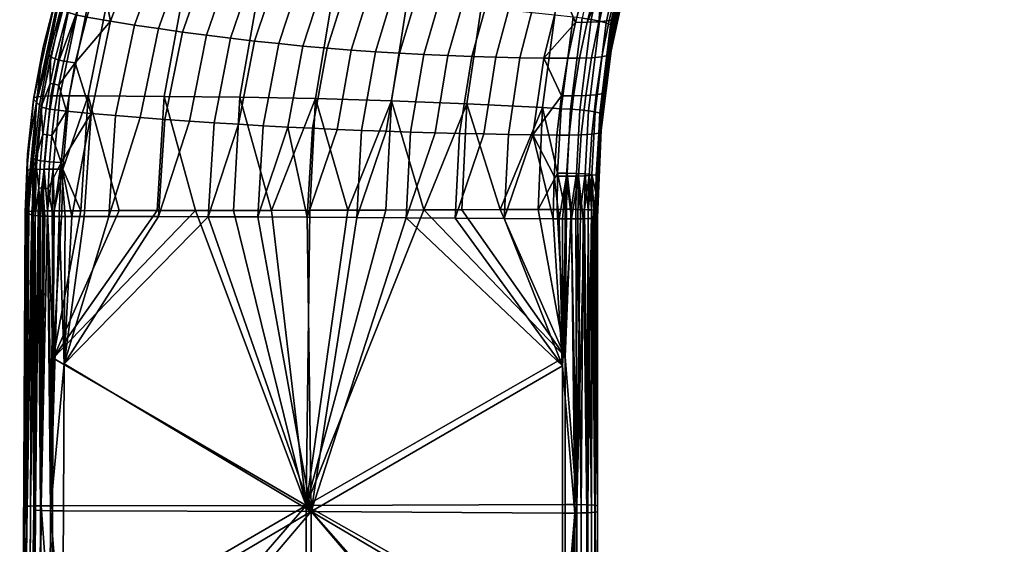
# Model space of a CAD drawing. Header units: millimetres. Extents: x -294 to 294, y -233 to 281.
# Tile 22 of 98: x -294 to -227, y 35 to 70. Entities that reach past the tile are written whole.
import ezdxf

# ---------------------------------------------------------------- set-up
doc = ezdxf.new("R2010")
doc.units = ezdxf.units.MM
doc.header["$MEASUREMENT"] = 0
doc.layers.add('nozky', color=250, linetype='Continuous')
doc.layers.add('podrucky', color=7, linetype='Continuous')

msp = doc.modelspace()

# ---------------------------------------------------------------- meshes
at = {"layer": 'nozky'}
mesh = msp.add_polyface(dxfattribs=at)
corners = [(-224.936, -216.732, 2), (-223.795, -217.041), (-224.98, -216.952), (-226.511, -216.889, 2), (-223.75, -216.821, 2), (-246.691, 260.476), (-247.41, 261.888), (-233.309, 260.476), (-247.85, 263.411), (-232.59, 261.888), (-234.291, 259.217), (-245.709, 259.217), (-236.892, 257.394), (-241.588, 256.91), (-243.108, 257.394), (-244.5, 258.175), (-238.412, 256.91), (-240, 256.746), (-235.5, 258.175), (-232.15, 263.411), (-232, 265), (-247.85, 262.903, 2), (-247.85, 263.411), (-247.41, 261.888), (-246.691, 259.968, 2), (-246.691, 260.476), (-245.709, 259.217), (-247.41, 261.38, 2), (-244.5, 257.667, 2), (-244.5, 258.175), (-243.108, 257.394), (-241.588, 256.402, 2), (-241.588, 256.91), (-240, 256.746), (-243.108, 256.886, 2), (-245.709, 258.709, 2), (-232.59, 261.38, 2), (-233.309, 260.476), (-232.59, 261.888), (-232.15, 262.903, 2), (-232.15, 263.411), (-232, 265), (-232, 264.492, 2), (-236.892, 256.886, 2), (-238.412, 256.91), (-236.892, 257.394), (-234.291, 258.709, 2), (-235.5, 258.175), (-234.291, 259.217), (-235.5, 257.667, 2), (-233.309, 259.968, 2), (-238.412, 256.402, 2), (-248, 264.492, 2), (-240, 256.238, 2)]
mesh.append_faces([[corners[k] for k in face] for face in [(0, 1, 2, 2), (0, 2, 3, 3), (1, 0, 4, 4), (5, 6, 7, 7), (8, 9, 6, 6), (5, 10, 11, 11), (12, 13, 14, 14), (14, 15, 12, 12), (11, 10, 15, 15), (13, 16, 17, 17), (15, 18, 12, 12), (18, 15, 10, 10), (5, 7, 10, 10), (9, 8, 19, 19), (20, 19, 8, 8), (6, 9, 7, 7), (13, 12, 16, 16), (21, 22, 23, 23), (24, 25, 26, 26), (27, 23, 25, 25), (28, 29, 30, 30), (31, 32, 33, 33), (34, 30, 32, 32), (35, 26, 29, 29), (36, 37, 38, 38), (39, 38, 40, 40), (41, 42, 40, 40), (43, 44, 45, 45), (46, 47, 48, 48), (49, 45, 47, 47), (48, 37, 50, 50), (51, 33, 44, 44), (27, 25, 24, 24), (24, 26, 35, 35), (23, 27, 21, 21), (34, 32, 31, 31), (30, 34, 28, 28), (29, 28, 35, 35), (21, 52, 22, 22), (46, 48, 50, 50), (50, 37, 36, 36), (47, 46, 49, 49), (51, 53, 33, 33), (51, 44, 43, 43), (45, 49, 43, 43), (53, 31, 33, 33), (38, 39, 36, 36), (40, 42, 39, 39)]])
at = {"layer": 'podrucky'}
mesh = msp.add_polyface(dxfattribs=at)
corners = [(-285.973, 83.71, 641.053), (-286.309, 83.598, 640.621), (-289.303, 78.153, 641.251), (-288.947, 78.243, 641.708), (-285.515, 83.788, 641.372), (-288.462, 78.302, 642.04), (-284.971, 83.832, 641.539), (-287.889, 78.33, 642.209), (-284.392, 83.855, 641.562), (-287.28, 78.338, 642.229), (-286.061, 78.353, 642.251), (-289.508, 72.109, 642.777), (-288.246, 72.106, 642.795), (-283.227, 83.898, 641.589), (-283.185, 72.09, 642.901), (-289.651, 65.104, 643.258), (-284.494, 65.076, 643.358), (-281.148, 78.39, 642.364), (-278.508, 84.023, 641.711), (-278.105, 72.019, 643.062), (-279.333, 65.027, 643.522), (-276.199, 78.326, 642.517), (-287.552, 57.296, 643.715), (-284.956, 57.3, 643.771), (-282.361, 57.304, 643.845), (-279.767, 57.309, 643.935), (-278.327, 68.838, 634.354), (-276.684, 68.663, 634.214), (-277.739, 63.076, 634.608), (-279.414, 63.173, 634.742), (-279.968, 69.028, 634.483), (-281.089, 63.278, 634.861), (-278.225, 74.172, 634.036), (-276.637, 73.908, 633.893), (-281.605, 69.233, 634.599), (-282.764, 63.389, 634.967), (-279.807, 74.458, 634.17), (-283.24, 69.452, 634.702), (-284.438, 63.509, 635.06), (-281.38, 74.764, 634.294), (-278.966, 79.488, 633.802), (-277.471, 79.107, 633.651), (-284.874, 69.686, 634.793), (-286.113, 63.635, 635.138), (-282.947, 75.09, 634.408), (-280.448, 79.894, 633.946), (-277.49, 84.141, 633.371), (-276.109, 83.668, 633.192), (-286.502, 69.933, 634.872), (-287.787, 63.768, 635.202), (-284.506, 75.435, 634.512), (-281.916, 80.321, 634.083), (-286.057, 75.796, 634.604), (-288.127, 70.192, 634.938), (-283.369, 80.77, 634.211), (-288.76, 73.405, 634.873), (-287.596, 76.177, 634.718), (-286.273, 78.786, 634.549), (-284.806, 81.24, 634.363), (-285.938, 81.775, 635.182), (-285.459, 81.501, 634.658), (-286.954, 79.026, 634.841), (-287.457, 79.279, 635.372), (-288.303, 76.392, 635.004), (-288.828, 76.621, 635.541), (-286.279, 82.281, 636.58), (-286.189, 82.037, 635.849), (-287.725, 79.521, 636.055), (-287.82, 79.746, 636.805), (-286.42, 82.774, 638.078), (-289.381, 77.459, 638.575), (-278.111, 56.867, 634.948), (-281.484, 56.879, 635.202), (-284.861, 56.888, 635.4), (-288.24, 56.894, 635.541), (-288.117, 80.662, 639.873)]
mesh.append_faces([[corners[k] for k in face] for face in [(0, 1, 2, 3), (4, 0, 3, 5), (6, 4, 5, 7), (8, 6, 7, 9), (10, 9, 11, 12), (13, 8, 9, 10), (14, 12, 15, 16), (17, 10, 12, 14), (18, 13, 10, 17), (19, 14, 16, 20), (21, 17, 14, 19), (16, 15, 22, 23), (20, 16, 24, 25), (26, 27, 28, 29), (30, 26, 29, 31), (32, 33, 26, 30), (34, 30, 31, 35), (36, 32, 30, 34), (37, 34, 35, 38), (39, 36, 34, 37), (40, 41, 36, 39), (42, 37, 38, 43), (44, 39, 37, 42), (45, 40, 39, 44), (46, 47, 40, 45), (48, 42, 43, 49), (50, 44, 42, 48), (51, 45, 44, 50), (52, 50, 48, 53), (54, 51, 50, 52), (55, 56, 52, 52), (57, 58, 54, 54), (52, 56, 57, 57), (54, 52, 57, 57), (59, 60, 61, 62), (60, 58, 57, 61), (61, 57, 56, 63), (62, 61, 63, 64), (65, 66, 67, 68), (66, 59, 62, 67), (69, 65, 68, 68), (70, 69, 68, 68), (71, 72, 29, 28), (73, 74, 43, 38), (72, 73, 35, 31), (38, 35, 73, 73), (29, 72, 31, 31), (49, 43, 74, 74), (70, 75, 69, 69)]])
mesh = msp.add_polyface(dxfattribs=at)
corners = [(-273.725, 83.991, 641.853), (-278.508, 84.023, 641.711), (-281.148, 78.39, 642.364), (-276.199, 78.326, 642.517), (-273.025, 71.846, 643.274), (-278.105, 72.019, 643.062), (-279.333, 65.027, 643.522), (-274.174, 64.934, 643.751), (-271.24, 78.099, 642.701), (-268.924, 83.731, 642), (-267.955, 71.549, 643.537), (-269.02, 64.781, 644.043), (-266.301, 77.679, 642.914), (-264.154, 83.208, 642.148), (-262.91, 71.128, 643.851), (-263.875, 64.569, 644.4), (-277.172, 57.314, 644.042), (-266.805, 57.346, 644.637), (-271.986, 57.328, 644.306), (-266.818, 67.926, 633.118), (-265.178, 67.853, 632.893), (-266.045, 62.599, 633.288), (-267.711, 62.647, 633.518), (-268.461, 68.013, 633.33), (-269.379, 62.702, 633.734), (-267.035, 72.792, 632.834), (-265.431, 72.684, 632.625), (-265.184, 77.074, 632.222), (-263.631, 76.953, 632.018), (-270.105, 68.113, 633.531), (-271.049, 62.763, 633.936), (-268.639, 72.922, 633.033), (-266.737, 77.225, 632.42), (-271.751, 68.229, 633.72), (-272.721, 62.831, 634.125), (-270.244, 73.074, 633.224), (-268.289, 77.406, 632.613), (-265.977, 81.258, 631.866), (-264.486, 81.058, 631.671), (-273.396, 68.358, 633.897), (-274.393, 62.905, 634.299), (-271.848, 73.249, 633.405), (-269.838, 77.616, 632.801), (-267.46, 81.496, 632.061), (-275.041, 68.503, 634.061), (-276.065, 62.987, 634.461), (-273.447, 73.446, 633.577), (-271.381, 77.856, 632.983), (-268.936, 81.771, 632.254), (-276.684, 68.663, 634.214), (-277.739, 63.076, 634.608), (-275.045, 73.666, 633.739), (-272.917, 78.126, 633.159), (-270.399, 82.082, 632.445), (-276.637, 73.908, 633.893), (-278.327, 68.838, 634.354), (-274.445, 78.425, 633.329), (-271.852, 82.429, 632.636), (-275.964, 78.752, 633.493), (-278.225, 74.172, 634.036), (-273.288, 82.811, 632.824), (-277.471, 79.107, 633.651), (-279.807, 74.458, 634.17), (-274.708, 83.224, 633.009), (-276.109, 83.668, 633.192), (-278.966, 79.488, 633.802), (-264.678, 56.792, 633.368), (-268.025, 56.815, 633.847), (-264.381, 62.557, 633.045), (-271.381, 56.835, 634.27), (-274.744, 56.853, 634.637), (-278.111, 56.867, 634.948)]
mesh.append_faces([[corners[k] for k in face] for face in [(0, 1, 2, 3), (4, 5, 6, 7), (8, 3, 5, 4), (9, 0, 3, 8), (10, 4, 7, 11), (12, 8, 4, 10), (13, 9, 8, 12), (14, 10, 11, 15), (7, 6, 16, 16), (15, 11, 17, 17), (7, 18, 11, 11), (19, 20, 21, 22), (23, 19, 22, 24), (25, 26, 19, 23), (27, 28, 26, 25), (29, 23, 24, 30), (31, 25, 23, 29), (32, 27, 25, 31), (33, 29, 30, 34), (35, 31, 29, 33), (36, 32, 31, 35), (37, 38, 32, 36), (39, 33, 34, 40), (41, 35, 33, 39), (42, 36, 35, 41), (43, 37, 36, 42), (44, 39, 40, 45), (46, 41, 39, 44), (47, 42, 41, 46), (48, 43, 42, 47), (49, 44, 45, 50), (51, 46, 44, 49), (52, 47, 46, 51), (53, 48, 47, 52), (54, 51, 49, 55), (56, 52, 51, 54), (57, 53, 52, 56), (58, 56, 54, 59), (60, 57, 56, 58), (61, 58, 59, 62), (63, 60, 58, 61), (64, 63, 61, 65), (66, 67, 21, 68), (67, 69, 24, 22), (69, 70, 34, 30), (22, 21, 67, 67), (69, 30, 24, 24), (70, 40, 34, 34), (70, 45, 40, 40), (45, 71, 50, 50)]])
mesh = msp.add_polyface(dxfattribs=at)
corners = [(-291.62, 71.984, 641.776), (-291.831, 71.889, 641.21), (-293.346, 64.97, 641.646), (-293.125, 65.034, 642.233), (-289.303, 78.153, 641.251), (-289.505, 78.03, 640.712), (-286.309, 83.598, 640.621), (-286.504, 83.45, 640.113), (-291.245, 72.053, 642.252), (-292.731, 65.08, 642.724), (-288.947, 78.243, 641.708), (-290.735, 72.094, 642.594), (-292.201, 65.108, 643.068), (-288.462, 78.302, 642.04), (-290.137, 72.11, 642.76), (-291.584, 65.116, 643.228), (-287.889, 78.33, 642.209), (-289.508, 72.109, 642.777), (-290.939, 65.113, 643.242), (-287.28, 78.338, 642.229), (-288.246, 72.106, 642.795), (-289.651, 65.104, 643.258), (-291.859, 71.773, 640.611), (-292.725, 68.433, 640.821), (-290.792, 74.92, 640.386), (-289.539, 77.881, 640.142), (-288.117, 80.662, 639.873), (-290.543, 67.352, 635.167), (-289.747, 70.466, 635.021), (-288.127, 70.192, 634.938), (-288.76, 73.405, 634.873), (-286.057, 75.796, 634.604), (-291.636, 67.549, 635.681), (-291.896, 67.621, 635.988), (-291.064, 70.799, 635.844), (-290.498, 70.625, 635.297), (-291.312, 67.479, 635.438), (-288.828, 76.621, 635.541), (-288.303, 76.392, 635.004), (-289.49, 73.594, 635.154), (-290.037, 73.797, 635.697), (-287.596, 76.177, 634.718), (-291.486, 71.126, 637.368), (-291.373, 70.968, 636.57), (-292.215, 67.761, 636.726), (-292.334, 67.893, 637.536), (-289.213, 77.046, 637.008), (-289.11, 76.841, 636.24), (-290.332, 73.993, 636.409), (-290.44, 74.175, 637.193), (-287.725, 79.521, 636.055), (-287.457, 79.279, 635.372), (-287.82, 79.746, 636.805), (-291.676, 71.446, 638.99), (-293.17, 64.678, 639.363), (-289.381, 77.459, 638.575)]
mesh.append_faces([[corners[k] for k in face] for face in [(0, 1, 2, 3), (4, 5, 1, 0), (6, 7, 5, 4), (8, 0, 3, 9), (10, 4, 0, 8), (11, 8, 9, 12), (13, 10, 8, 11), (14, 11, 12, 15), (16, 13, 11, 14), (17, 14, 15, 18), (19, 16, 14, 17), (20, 17, 18, 21), (1, 22, 23, 23), (1, 24, 22, 22), (2, 1, 23, 23), (5, 24, 1, 1), (24, 5, 25, 25), (5, 7, 26, 26), (5, 26, 25, 25), (27, 28, 29, 29), (29, 28, 30, 30), (31, 29, 30, 30), (32, 33, 34, 34), (35, 36, 32, 32), (34, 35, 32, 32), (35, 28, 27, 36), (37, 38, 39, 40), (38, 41, 30, 39), (39, 30, 28, 35), (40, 39, 35, 34), (42, 43, 44, 45), (43, 34, 33, 44), (46, 47, 48, 49), (47, 37, 40, 48), (48, 40, 34, 43), (49, 48, 43, 42), (50, 51, 37, 47), (52, 50, 47, 46), (53, 42, 45, 45), (54, 53, 45, 45), (49, 42, 53, 53), (55, 46, 49, 49), (53, 55, 49, 49), (52, 46, 55, 55), (53, 54, 23, 22), (53, 24, 55, 55), (24, 25, 55, 55), (22, 24, 53, 53), (55, 25, 26, 26)]])
mesh = msp.add_polyface(dxfattribs=at)
corners = [(-257.901, 70.609, 644.221), (-262.91, 71.128, 643.851), (-263.875, 64.569, 644.4), (-258.744, 64.308, 644.822), (-256.656, 70.469, 644.322), (-257.464, 64.238, 644.938), (-256.033, 70.398, 644.371), (-256.824, 64.202, 644.994), (-255.416, 70.311, 644.299), (-256.188, 64.155, 644.925), (-254.216, 75.887, 643.475), (-254.805, 76.009, 643.555), (-254.854, 70.203, 644.032), (-255.607, 64.091, 644.655), (-253.68, 75.74, 643.211), (-254.402, 70.079, 643.599), (-255.145, 64.014, 644.215), (-253.25, 75.577, 642.789), (-254.111, 69.948, 643.046), (-254.846, 63.93, 643.651), (-252.973, 75.407, 642.251), (-254.037, 69.883, 642.741), (-254.768, 63.888, 643.34), (-252.901, 75.322, 641.957), (-254.012, 69.819, 642.429), (-253.49, 72.597, 642.065), (-254.432, 66.904, 642.747), (-252.896, 74.392, 638.494), (-252.882, 74.817, 640.074), (-254.014, 69.492, 640.794), (-254.02, 69.164, 639.159), (-252.918, 73.968, 636.914), (-254.031, 68.835, 637.525), (-252.949, 73.547, 635.335), (-254.045, 68.508, 635.891), (-252.988, 73.132, 633.758), (-254.063, 68.185, 634.257), (-254.621, 65.28, 632.835), (-254.229, 67.877, 632.643), (-253.744, 70.363, 632.433), (-253.172, 72.74, 632.2), (-254.311, 72.5, 631.149), (-253.631, 72.594, 631.556), (-254.207, 70.233, 631.776), (-254.898, 70.151, 631.361), (-254.697, 67.764, 631.975), (-255.396, 67.694, 631.554), (-253.986, 73.634, 631.035), (-255.883, 72.447, 631.176), (-255.097, 72.456, 631.048), (-255.697, 70.116, 631.259), (-256.498, 70.114, 631.393), (-254.698, 72.472, 631.059), (-256.209, 67.668, 631.452), (-257.02, 67.67, 631.59), (-254.369, 73.604, 630.945), (-254.764, 73.586, 630.934), (-258.643, 67.684, 631.875), (-257.46, 72.441, 631.442), (-255.184, 74.672, 630.937), (-259.044, 72.452, 631.697), (-260.271, 67.709, 632.147), (-260.634, 72.481, 631.943), (-261.902, 67.745, 632.408), (-262.229, 72.529, 632.18), (-263.538, 67.792, 632.656), (-263.828, 72.596, 632.407), (-265.178, 67.853, 632.893), (-265.431, 72.684, 632.625), (-266.818, 67.926, 633.118), (-254.742, 63.632, 641.349)]
mesh.append_faces([[corners[k] for k in face] for face in [(0, 1, 2, 3), (4, 0, 3, 5), (6, 4, 5, 7), (8, 6, 7, 9), (10, 11, 6, 8), (12, 8, 9, 13), (14, 10, 8, 12), (15, 12, 13, 16), (17, 14, 12, 15), (18, 15, 16, 19), (20, 17, 15, 18), (21, 18, 19, 22), (23, 20, 18, 21), (23, 21, 24, 25), (21, 26, 24, 24), (27, 28, 29, 30), (31, 27, 30, 32), (33, 31, 32, 34), (35, 33, 34, 36), (37, 38, 36, 36), (39, 40, 35, 35), (36, 38, 39, 39), (35, 36, 39, 39), (41, 42, 43, 44), (42, 40, 39, 43), (43, 39, 38, 45), (44, 43, 45, 46), (42, 41, 47, 47), (48, 49, 50, 51), (52, 41, 44, 44), (50, 49, 52, 52), (44, 50, 52, 52), (50, 44, 46, 53), (51, 50, 53, 54), (55, 47, 41, 52), (56, 55, 52, 49), (56, 49, 48, 48), (51, 54, 57, 57), (58, 48, 51, 51), (57, 58, 51, 51), (59, 48, 58, 58), (60, 58, 57, 61), (62, 60, 61, 63), (64, 62, 63, 65), (66, 64, 65, 67), (68, 66, 67, 69), (29, 24, 26, 26), (25, 24, 29, 29), (26, 70, 29, 29), (29, 28, 25, 25)]])
mesh = msp.add_polyface(dxfattribs=at)
corners = [(-293.198, 60.101, 643.009), (-292.731, 65.08, 642.724), (-293.125, 65.034, 642.233), (-293.604, 60.069, 642.513), (-293.346, 64.97, 641.646), (-293.83, 60.027, 641.914), (-293.371, 64.893, 641.022), (-293.78, 61.145, 641.218), (-292.725, 68.433, 640.821), (-292.656, 60.122, 643.352), (-292.201, 65.108, 643.068), (-292.031, 60.129, 643.505), (-291.584, 65.116, 643.228), (-291.383, 60.127, 643.516), (-290.939, 65.113, 643.242), (-291.967, 57.292, 643.656), (-289.651, 65.104, 643.258), (-290.148, 57.294, 643.675), (-288.127, 70.192, 634.938), (-286.502, 69.933, 634.872), (-287.787, 63.768, 635.202), (-289.46, 63.908, 635.253), (-291.131, 64.057, 635.316), (-290.543, 67.352, 635.167), (-292.516, 64.256, 636.135), (-292.246, 64.201, 635.826), (-292.467, 62.456, 635.901), (-292.74, 62.501, 636.212), (-291.914, 64.149, 635.582), (-292.131, 62.413, 635.657), (-292.289, 60.628, 635.736), (-292.629, 60.661, 635.979), (-292.905, 60.697, 636.291), (-291.495, 60.574, 635.475), (-292.729, 58.817, 636.061), (-293.009, 58.843, 636.374), (-292.387, 58.795, 635.818), (-291.641, 65.837, 635.509), (-291.312, 67.479, 635.438), (-291.896, 67.621, 635.988), (-291.636, 67.549, 635.681), (-291.969, 65.899, 635.753), (-292.234, 65.962, 636.061), (-292.967, 64.468, 637.704), (-292.845, 64.364, 636.884), (-293.242, 60.771, 637.049), (-293.367, 60.845, 637.877), (-292.215, 67.761, 636.726), (-292.334, 67.893, 637.536), (-293.17, 64.678, 639.363), (-288.24, 56.894, 635.541), (-289.93, 56.896, 635.591), (-290.775, 56.897, 635.612), (-293.469, 56.996, 637.629), (-293.729, 57.099, 639.737)]
mesh.append_faces([[corners[k] for k in face] for face in [(0, 1, 2, 3), (3, 2, 4, 5), (6, 7, 5, 4), (8, 6, 4, 4), (1, 0, 9, 10), (11, 12, 10, 9), (12, 11, 13, 14), (11, 15, 13, 13), (16, 14, 13, 13), (16, 13, 17, 17), (18, 19, 20, 21), (21, 22, 23, 23), (18, 21, 23, 23), (24, 25, 26, 27), (25, 28, 29, 26), (26, 29, 30, 31), (27, 26, 31, 32), (29, 28, 22, 22), (33, 30, 29, 29), (22, 33, 29, 29), (32, 31, 34, 35), (31, 30, 36, 34), (37, 38, 23, 23), (22, 28, 37, 37), (23, 22, 37, 37), (39, 40, 41, 42), (40, 38, 37, 41), (41, 37, 28, 25), (42, 41, 25, 24), (43, 44, 45, 46), (27, 32, 45, 45), (44, 24, 27, 27), (45, 44, 27, 27), (42, 24, 44, 44), (47, 39, 42, 42), (44, 47, 42, 42), (48, 47, 44, 43), (48, 43, 49, 49), (50, 51, 21, 20), (36, 30, 33, 33), (33, 22, 21, 21), (21, 52, 33, 33), (35, 45, 32, 32), (53, 46, 45, 45), (43, 46, 49, 49), (49, 46, 54, 54), (6, 49, 7, 7), (6, 8, 49, 49), (54, 7, 49, 49)]])
mesh = msp.add_polyface(dxfattribs=at)
corners = [(-258.744, 64.308, 644.822), (-263.875, 64.569, 644.4), (-261.628, 57.366, 645.035), (-257.464, 64.238, 644.938), (-257.713, 59.856, 645.242), (-257.067, 59.845, 645.3), (-256.824, 64.202, 644.994), (-259.041, 57.378, 645.259), (-256.188, 64.155, 644.925), (-256.426, 59.826, 645.231), (-255.842, 59.794, 644.959), (-255.607, 64.091, 644.655), (-254.846, 63.93, 643.651), (-255.096, 58.521, 644.015), (-255.018, 58.501, 643.701), (-254.768, 63.888, 643.34), (-254.934, 60.643, 643.251), (-254.742, 63.846, 643.02), (-255.373, 59.752, 644.516), (-255.145, 64.014, 644.215), (-254.037, 69.883, 642.741), (-254.432, 66.904, 642.747), (-254.02, 69.164, 639.159), (-254.014, 69.492, 640.794), (-254.742, 63.632, 641.349), (-254.744, 63.417, 639.677), (-254.031, 68.835, 637.525), (-254.746, 63.201, 638.005), (-254.045, 68.508, 635.891), (-254.75, 62.986, 636.334), (-254.063, 68.185, 634.257), (-254.755, 62.773, 634.663), (-254.91, 62.569, 633.01), (-254.621, 65.28, 632.835), (-256.096, 62.447, 631.895), (-255.383, 62.493, 632.326), (-255.563, 59.685, 632.484), (-256.279, 59.651, 632.05), (-255.089, 59.74, 633.173), (-255.396, 67.694, 631.554), (-254.697, 67.764, 631.975), (-255.092, 65.185, 632.158), (-255.799, 65.127, 631.731), (-254.229, 67.877, 632.643), (-257.75, 62.442, 631.937), (-256.924, 62.434, 631.792), (-257.111, 59.642, 631.947), (-257.942, 59.651, 632.093), (-257.02, 67.67, 631.59), (-256.209, 67.668, 631.452), (-256.619, 65.108, 631.628), (-257.439, 65.114, 631.77), (-259.404, 62.463, 632.234), (-258.643, 67.684, 631.875), (-260.271, 67.709, 632.147), (-261.061, 62.489, 632.518), (-261.902, 67.745, 632.408), (-262.719, 62.521, 632.789), (-263.538, 67.792, 632.656), (-264.381, 62.557, 633.045), (-265.178, 67.853, 632.893), (-266.045, 62.599, 633.288), (-255, 57.206, 641.751), (-255, 57.123, 640.062), (-255, 56.957, 636.683), (-255, 56.874, 634.994), (-255, 57.248, 642.595), (-255, 56.832, 634.15), (-261.338, 56.766, 632.833), (-264.678, 56.792, 633.368)]
mesh.append_faces([[corners[k] for k in face] for face in [(0, 1, 2, 2), (3, 4, 5, 6), (0, 4, 3, 3), (7, 4, 0, 0), (8, 9, 10, 11), (6, 5, 9, 8), (12, 13, 14, 15), (15, 14, 16, 17), (11, 10, 18, 19), (13, 12, 19, 18), (20, 15, 17, 21), (22, 23, 24, 25), (26, 22, 25, 27), (28, 26, 27, 29), (30, 28, 29, 31), (31, 32, 33, 33), (30, 31, 33, 33), (34, 35, 36, 37), (35, 32, 38, 36), (39, 40, 41, 42), (40, 43, 33, 41), (41, 33, 32, 35), (42, 41, 35, 34), (44, 45, 46, 47), (45, 34, 37, 46), (48, 49, 50, 51), (49, 39, 42, 50), (50, 42, 34, 45), (51, 50, 45, 44), (51, 44, 52, 52), (53, 48, 51, 51), (52, 53, 51, 51), (54, 53, 52, 55), (56, 54, 55, 57), (58, 56, 57, 59), (60, 58, 59, 61), (62, 63, 25, 24), (63, 64, 27, 25), (64, 65, 31, 29), (24, 17, 16, 16), (66, 24, 16, 16), (21, 17, 24, 24), (67, 38, 31, 31), (38, 32, 31, 31), (64, 29, 27, 27), (68, 69, 57, 55), (52, 44, 47, 47), (52, 68, 55, 55), (59, 57, 69, 69)]])
mesh = msp.add_polyface(dxfattribs=at)
corners = [(-292.031, 60.129, 643.505), (-292.095, 57.292, 643.65), (-291.967, 57.292, 643.656), (-291.383, 60.127, 643.516), (-291.445, 57.293, 643.661), (-290.148, 57.294, 643.675), (-289.651, 65.104, 643.258), (-287.552, 57.296, 643.715), (-292.415, 57.29, 643.603), (-284.494, 65.076, 643.358), (-284.956, 57.3, 643.771), (-282.361, 57.304, 643.845), (-279.333, 65.027, 643.522), (-279.767, 57.309, 643.935), (-277.172, 57.314, 644.042), (-274.174, 64.934, 643.751), (-274.579, 57.321, 644.165), (-271.986, 57.328, 644.306), (-269.02, 64.781, 644.043), (-269.396, 57.337, 644.463), (-276.065, 62.987, 634.461), (-274.744, 56.853, 634.637), (-278.111, 56.867, 634.948), (-291.223, 56.897, 635.619), (-291.495, 60.574, 635.475), (-290.775, 56.897, 635.612), (-292.033, 56.903, 635.741), (-291.619, 56.899, 635.649), (-289.46, 63.908, 635.253), (-289.93, 56.896, 635.591), (-292.387, 58.795, 635.818), (-292.026, 47.251, 644.135), (-274.823, 37.235, 645.083), (-292.082, 37.208, 644.586), (-266.805, 57.346, 644.637), (-271.381, 56.835, 634.27), (-268.025, 56.815, 633.847), (-274.486, 36.819, 635.54), (-257.373, 46.722, 632.601), (-281.484, 56.879, 635.202), (-291.283, 46.878, 636.099), (-284.861, 56.888, 635.4), (-288.24, 56.894, 635.541), (-291.338, 36.857, 636.55), (-292.213, 36.867, 636.694), (-292.422, 56.911, 635.905)]
mesh.append_faces([[corners[k] for k in face] for face in [(0, 1, 2, 2), (3, 4, 5, 5), (6, 5, 7, 7), (3, 2, 4, 4), (0, 8, 1, 1), (9, 10, 11, 11), (12, 13, 14, 14), (15, 16, 17, 17), (15, 14, 16, 16), (18, 17, 19, 19), (20, 21, 22, 22), (23, 24, 25, 25), (26, 24, 27, 27), (24, 23, 27, 27), (28, 29, 25, 25), (26, 30, 24, 24), (5, 31, 7, 7), (7, 31, 10, 10), (13, 32, 14, 14), (11, 32, 13, 13), (11, 10, 31, 31), (31, 5, 4, 4), (11, 31, 32, 32), (31, 33, 32, 32), (2, 31, 4, 4), (16, 14, 32, 32), (34, 19, 32, 32), (17, 16, 32, 32), (32, 19, 17, 17), (35, 36, 37, 37), (36, 38, 37, 37), (21, 35, 37, 37), (22, 37, 39, 39), (40, 41, 39, 39), (40, 42, 41, 41), (40, 29, 42, 42), (25, 29, 40, 40), (37, 22, 21, 21), (40, 23, 25, 25), (43, 40, 37, 37), (40, 39, 37, 37), (31, 2, 1, 1), (8, 31, 1, 1), (31, 8, 33, 33), (44, 45, 26, 26), (27, 44, 26, 26), (40, 27, 23, 23), (44, 27, 40, 40), (40, 43, 44, 44)]])
mesh = msp.add_polyface(dxfattribs=at)
corners = [(-269.02, 64.781, 644.043), (-269.396, 57.337, 644.463), (-266.805, 57.346, 644.637), (-263.875, 64.569, 644.4), (-264.216, 57.355, 644.828), (-261.628, 57.366, 645.035), (-258.744, 64.308, 644.822), (-259.041, 57.378, 645.259), (-257.713, 59.856, 645.242), (-257.748, 57.384, 645.377), (-257.188, 57.386, 645.429), (-257.067, 59.845, 645.3), (-257.103, 57.387, 645.435), (-256.426, 59.826, 645.231), (-256.778, 57.386, 645.427), (-256.46, 57.384, 645.365), (-255.842, 59.794, 644.959), (-256.156, 57.378, 645.252), (-255.875, 57.37, 645.092), (-255.373, 59.752, 644.516), (-255.622, 57.36, 644.889), (-255.406, 57.348, 644.647), (-255.096, 58.521, 644.015), (-255.232, 57.335, 644.374), (-255.104, 57.32, 644.077), (-255.026, 57.305, 643.763), (-255.018, 58.501, 643.701), (-255, 57.289, 643.44), (-254.934, 60.643, 643.251), (-255, 57.248, 642.595), (-254.742, 63.632, 641.349), (-255, 57.206, 641.751), (-254.755, 62.773, 634.663), (-255, 56.874, 634.994), (-255, 56.832, 634.15), (-255.089, 59.74, 633.173), (-255, 56.829, 634.085), (-255.032, 56.812, 633.73), (-255.15, 56.792, 633.325), (-255.563, 59.685, 632.484), (-255.352, 56.773, 632.954), (-255.625, 56.758, 632.634), (-255.961, 56.745, 632.378), (-256.279, 59.651, 632.05), (-256.343, 56.736, 632.199), (-256.754, 56.731, 632.103), (-257.111, 59.642, 631.947), (-257.176, 56.731, 632.095), (-257.373, 56.732, 632.123), (-257.592, 56.734, 632.165), (-259.404, 62.463, 632.234), (-258.008, 56.738, 632.242), (-261.338, 56.766, 632.833), (-257.942, 59.651, 632.093), (-257.188, 47.339, 645.909), (-255, 47.247, 643.92), (-255, 57.123, 640.062), (-255, 46.814, 634.564), (-255, 56.957, 636.683)]
mesh.append_faces([[corners[k] for k in face] for face in [(0, 1, 2, 2), (3, 4, 5, 5), (6, 5, 7, 7), (3, 2, 4, 4), (8, 9, 10, 10), (8, 10, 11, 11), (10, 12, 11, 11), (7, 9, 8, 8), (13, 14, 15, 15), (16, 17, 18, 18), (13, 15, 17, 17), (19, 20, 21, 21), (22, 23, 24, 24), (24, 25, 26, 22), (19, 21, 23, 23), (16, 18, 20, 20), (16, 13, 17, 17), (13, 11, 14, 14), (19, 23, 22, 22), (27, 28, 26, 26), (20, 19, 16, 16), (27, 26, 25, 25), (12, 14, 11, 11), (28, 27, 29, 29), (30, 29, 31, 31), (32, 33, 34, 34), (35, 36, 37, 37), (35, 37, 38, 38), (35, 34, 36, 36), (39, 35, 38, 40), (39, 41, 42, 42), (43, 44, 45, 45), (46, 45, 47, 47), (43, 42, 44, 44), (46, 48, 49, 49), (50, 51, 52, 52), (53, 49, 51, 51), (46, 47, 48, 48), (43, 39, 42, 42), (53, 46, 49, 49), (43, 45, 46, 46), (50, 53, 51, 51), (40, 41, 39, 39), (9, 54, 10, 10), (7, 54, 9, 9), (31, 55, 56, 56), (57, 33, 58, 58), (57, 34, 33, 33), (55, 27, 25, 25), (54, 14, 12, 12)]])
mesh = msp.add_polyface(dxfattribs=at)
corners = [(-293.951, 57.198, 641.737), (-293.78, 61.145, 641.218), (-293.938, 57.182, 641.413), (-293.821, 57.229, 642.37), (-293.83, 60.027, 641.914), (-293.912, 57.214, 642.058), (-293.604, 60.069, 642.513), (-293.682, 57.243, 642.662), (-293.198, 60.101, 643.009), (-293.496, 57.256, 642.928), (-293.271, 57.268, 643.161), (-292.656, 60.122, 643.352), (-293.012, 57.277, 643.354), (-292.723, 57.285, 643.503), (-292.415, 57.29, 643.603), (-292.031, 60.129, 643.505), (-292.422, 56.911, 635.905), (-292.387, 58.795, 635.818), (-292.033, 56.903, 635.741), (-292.729, 58.817, 636.061), (-292.602, 56.917, 636.016), (-292.767, 56.923, 636.147), (-292.916, 56.93, 636.296), (-293.009, 58.843, 636.374), (-293.049, 56.938, 636.461), (-293.242, 60.771, 637.049), (-293.256, 56.957, 636.828), (-293.395, 56.976, 637.227), (-293.367, 60.845, 637.877), (-293.469, 56.996, 637.629), (-293.729, 57.099, 639.737), (-294.153, 17.042, 643.161), (-293.99, 37.155, 643.138), (-293.57, 37.186, 643.906), (-293.825, 37.172, 643.54), (-293.241, 37.197, 644.206), (-292.863, 37.205, 644.421), (-292.082, 37.208, 644.586), (-293.348, 36.909, 637.708), (-292.888, 36.883, 637.083), (-292.213, 36.867, 636.694)]
mesh.append_faces([[corners[k] for k in face] for face in [(0, 1, 2, 2), (3, 4, 5, 5), (0, 5, 4, 4), (4, 1, 0, 0), (6, 3, 7, 7), (8, 6, 7, 9), (10, 8, 9, 9), (4, 3, 6, 6), (11, 8, 10, 12), (11, 13, 14, 14), (11, 12, 13, 13), (15, 11, 14, 14), (16, 17, 18, 18), (19, 17, 16, 20), (19, 21, 22, 22), (23, 22, 24, 24), (19, 20, 21, 21), (25, 26, 27, 27), (28, 29, 30, 30), (1, 30, 2, 2), (25, 27, 29, 29), (23, 24, 26, 26), (22, 23, 19, 19), (26, 25, 23, 23), (31, 2, 30, 30), (29, 31, 30, 30), (5, 0, 32, 32), (31, 0, 2, 2), (3, 5, 32, 32), (9, 33, 10, 10), (3, 34, 7, 7), (7, 34, 9, 9), (3, 32, 34, 34), (9, 34, 33, 33), (35, 10, 33, 33), (13, 36, 14, 14), (36, 13, 12, 12), (10, 35, 12, 12), (36, 37, 14, 14), (12, 35, 36, 36), (38, 27, 26, 26), (38, 26, 24, 24), (24, 22, 39, 39), (21, 20, 39, 39), (39, 22, 21, 21), (29, 27, 38, 38), (24, 39, 38, 38), (16, 39, 20, 20), (40, 39, 16, 16)]])
mesh = msp.add_polyface(dxfattribs=at)
corners = [(-294.153, 17.042, 643.161), (-293.469, 56.996, 637.629), (-293.686, 16.889, 639.379), (-292.183, 17.118, 645.405), (-274.823, 37.235, 645.083), (-292.134, 27.163, 645.01), (-274.823, -2.956, 646.611), (-292.082, 37.208, 644.586), (-257.188, 27.241, 646.785), (-257.188, 37.291, 646.361), (-257.188, 17.19, 647.181), (-274.486, 36.819, 635.54), (-257.373, 46.722, 632.601), (-257.373, 36.711, 633.051), (-257.373, 26.698, 633.474), (-257.373, 16.684, 633.868), (-274.486, -3.266, 637.063), (-291.338, 36.857, 636.55), (-291.391, 26.836, 636.974), (-291.439, 16.812, 637.37), (-255, 37, 639.693), (-255, 37.204, 644.371), (-255, 27.16, 644.795), (-255, 17.115, 645.191), (-255, 26.779, 635.437), (-255, 16.759, 635.832), (-255, 36.797, 635.014), (-293.927, 17.087, 644.359), (-293.825, 37.172, 643.54), (-293.99, 37.155, 643.138), (-294.092, 17.072, 643.957), (-293.672, 17.099, 644.725), (-293.57, 37.186, 643.906), (-293.342, 17.109, 645.025), (-293.241, 37.197, 644.206), (-292.964, 17.115, 645.24), (-292.863, 37.205, 644.421), (-293.951, 57.198, 641.737), (-255.654, 37.269, 645.849), (-255.654, 17.171, 646.669), (-255.156, 17.144, 645.964), (-255.156, 37.238, 645.145), (-256.403, 37.288, 646.278), (-256.403, 17.188, 647.098), (-255.402, 16.714, 634.63), (-255.402, 36.744, 633.813), (-255.172, 36.761, 634.204), (-255.172, 16.729, 635.022), (-255.725, 16.701, 634.292), (-255.725, 36.73, 633.475), (-256.116, 16.691, 634.039), (-256.116, 36.719, 633.222), (-256.545, 16.685, 633.886), (-256.545, 36.712, 633.069), (-292.988, 16.835, 637.902), (-293.449, 16.857, 638.527), (-293.348, 36.909, 637.708), (-292.888, 36.883, 637.083), (-292.314, 16.82, 637.513), (-292.213, 36.867, 636.694)]
mesh.append_faces([[corners[k] for k in face] for face in [(0, 1, 2, 2), (3, 4, 5, 5), (6, 4, 3, 3), (5, 4, 7, 7), (8, 9, 4, 4), (8, 4, 10, 10), (11, 12, 13, 13), (11, 14, 15, 15), (11, 13, 14, 14), (15, 16, 11, 11), (17, 11, 18, 18), (18, 11, 19, 19), (16, 19, 11, 11), (20, 21, 22, 22), (20, 22, 23, 23), (24, 20, 25, 25), (24, 26, 20, 20), (27, 28, 29, 30), (31, 32, 28, 27), (33, 34, 32, 31), (35, 36, 34, 33), (37, 0, 29, 29), (0, 30, 29, 29), (7, 36, 5, 5), (36, 35, 3, 5), (38, 39, 40, 41), (42, 43, 39, 38), (41, 40, 22, 21), (23, 22, 40, 40), (43, 8, 10, 10), (8, 42, 9, 9), (42, 8, 43, 43), (44, 45, 46, 47), (48, 49, 45, 44), (50, 51, 49, 48), (52, 53, 51, 50), (24, 46, 26, 26), (47, 24, 25, 25), (46, 24, 47, 47), (13, 12, 53, 53), (14, 13, 53, 53), (52, 14, 53, 53), (52, 15, 14, 14), (54, 55, 56, 57), (58, 54, 57, 59), (55, 2, 56, 56), (1, 56, 2, 2), (17, 18, 59, 59), (58, 18, 19, 19), (58, 59, 18, 18)]])
mesh = msp.add_polyface(dxfattribs=at)
corners = [(-261.628, 57.366, 645.035), (-264.216, 57.355, 644.828), (-257.188, 47.339, 645.909), (-266.805, 57.346, 644.637), (-259.041, 57.378, 645.259), (-274.823, 37.235, 645.083), (-257.188, 37.291, 646.361), (-258.008, 56.738, 632.242), (-257.592, 56.734, 632.165), (-257.373, 46.722, 632.601), (-261.338, 56.766, 632.833), (-264.678, 56.792, 633.368), (-268.025, 56.815, 633.847), (-257.373, 56.732, 632.123), (-255, 57.248, 642.595), (-255, 57.289, 643.44), (-255, 47.247, 643.92), (-255, 57.206, 641.751), (-255, 37, 639.693), (-255, 57.123, 640.062), (-255, 56.957, 636.683), (-255, 37.204, 644.371), (-255, 56.832, 634.15), (-255, 46.814, 634.564), (-255, 56.829, 634.085), (-255, 36.797, 635.014), (-255.156, 37.238, 645.145), (-255.026, 57.305, 643.763), (-255.406, 57.348, 644.647), (-255.654, 37.269, 645.849), (-255.232, 57.335, 644.374), (-255.104, 57.32, 644.077), (-255.622, 57.36, 644.889), (-255.875, 57.37, 645.092), (-256.403, 37.288, 646.278), (-256.156, 57.378, 645.252), (-256.46, 57.384, 645.365), (-257.103, 57.387, 645.435), (-257.188, 57.386, 645.429), (-256.778, 57.386, 645.427), (-255.032, 56.812, 633.73), (-255.172, 36.761, 634.204), (-255.352, 56.773, 632.954), (-255.15, 56.792, 633.325), (-255.625, 56.758, 632.634), (-255.402, 36.744, 633.813), (-255.725, 36.73, 633.475), (-256.116, 36.719, 633.222), (-256.343, 56.736, 632.199), (-255.961, 56.745, 632.378), (-256.545, 36.712, 633.069), (-257.176, 56.731, 632.095), (-256.754, 56.731, 632.103)]
mesh.append_faces([[corners[k] for k in face] for face in [(0, 1, 2, 2), (1, 3, 2, 2), (4, 0, 2, 2), (3, 5, 2, 2), (2, 5, 6, 6), (7, 8, 9, 9), (9, 10, 7, 7), (9, 11, 10, 10), (9, 12, 11, 11), (13, 9, 8, 8), (14, 15, 16, 16), (17, 14, 16, 16), (18, 19, 16, 16), (20, 19, 18, 18), (18, 16, 21, 21), (22, 23, 24, 24), (18, 23, 20, 20), (18, 25, 23, 23), (16, 26, 21, 21), (27, 26, 16, 16), (26, 28, 29, 29), (28, 26, 30, 30), (31, 30, 26, 26), (31, 26, 27, 27), (32, 29, 28, 28), (33, 34, 29, 29), (34, 33, 35, 35), (33, 29, 32, 32), (36, 34, 35, 35), (37, 38, 2, 2), (34, 39, 2, 2), (39, 34, 36, 36), (6, 34, 2, 2), (23, 40, 24, 24), (40, 23, 25, 25), (41, 40, 25, 25), (41, 42, 43, 43), (44, 42, 45, 45), (41, 45, 42, 42), (45, 46, 44, 44), (41, 43, 40, 40), (47, 48, 49, 49), (49, 46, 47, 47), (46, 49, 44, 44), (50, 48, 47, 47), (9, 51, 52, 52), (13, 51, 9, 9), (50, 9, 52, 52), (50, 52, 48, 48)]])
mesh = msp.add_polyface(dxfattribs=at)
corners = [(-293.772, -3.171, 640.086), (-294.314, -23.127, 644.463), (-293.686, 16.889, 639.379), (-294.24, -3.041, 643.868), (-294.153, 17.042, 643.161), (-274.823, 37.235, 645.083), (-274.823, -2.956, 646.611), (-257.188, 7.139, 647.549), (-257.188, 17.19, 647.181), (-257.188, -2.914, 647.889), (-292.228, 7.072, 645.773), (-292.183, 17.118, 645.405), (-292.309, -13.024, 646.424), (-292.27, -2.976, 646.112), (-257.373, 16.684, 633.868), (-257.373, 6.669, 634.235), (-274.486, -3.266, 637.063), (-257.373, -3.346, 634.573), (-291.485, 6.788, 637.738), (-291.439, 16.812, 637.37), (-291.527, -3.237, 638.077), (-255, 7.069, 645.559), (-255, -3.13, 641.218), (-255, 17.115, 645.191), (-255, -2.979, 645.899), (-255, 37, 639.693), (-255, 6.739, 636.198), (-255, 16.759, 635.832), (-255, -3.282, 636.537), (-294.014, -3.003, 645.066), (-293.927, 17.087, 644.359), (-294.092, 17.072, 643.957), (-294.179, -3.015, 644.664), (-293.759, -2.992, 645.432), (-293.672, 17.099, 644.725), (-293.43, -2.984, 645.732), (-293.342, 17.109, 645.025), (-293.051, -2.978, 645.947), (-292.964, 17.115, 645.24), (-255.654, 17.171, 646.669), (-255.654, -2.931, 647.377), (-255.156, -2.954, 646.672), (-255.156, 17.144, 645.964), (-256.403, 17.188, 647.098), (-256.403, -2.917, 647.806), (-255, -13.027, 646.21), (-255.402, -3.321, 635.336), (-255.402, 16.714, 634.63), (-255.172, 16.729, 635.022), (-255.172, -3.308, 635.727), (-255.725, -3.332, 634.998), (-255.725, 16.701, 634.292), (-256.116, -3.34, 634.744), (-256.116, 16.691, 634.039), (-256.545, -3.345, 634.591), (-256.545, 16.685, 633.886), (-293.076, -3.218, 638.609), (-293.537, -3.198, 639.234), (-293.449, 16.857, 638.527), (-292.988, 16.835, 637.902), (-292.402, -3.23, 638.22), (-292.314, 16.82, 637.513)]
mesh.append_faces([[corners[k] for k in face] for face in [(0, 1, 2, 2), (1, 3, 2, 2), (4, 2, 3, 3), (5, 6, 7, 8), (9, 7, 6, 6), (10, 6, 11, 11), (12, 6, 13, 13), (10, 13, 6, 6), (14, 15, 16, 16), (17, 16, 15, 15), (16, 18, 19, 19), (16, 20, 18, 18), (21, 22, 23, 23), (24, 22, 21, 21), (22, 25, 23, 23), (26, 27, 22, 22), (22, 28, 26, 26), (25, 22, 27, 27), (29, 30, 31, 32), (33, 34, 30, 29), (35, 36, 34, 33), (37, 38, 36, 35), (31, 4, 3, 32), (37, 10, 38, 38), (38, 10, 11, 11), (37, 12, 13, 13), (13, 10, 37, 37), (39, 40, 41, 42), (43, 44, 40, 39), (41, 45, 24, 24), (42, 21, 23, 23), (41, 24, 21, 21), (21, 42, 41, 41), (44, 43, 8, 7), (44, 7, 9, 9), (46, 47, 48, 49), (50, 51, 47, 46), (52, 53, 51, 50), (54, 55, 53, 52), (49, 26, 28, 28), (48, 27, 26, 26), (49, 48, 26, 26), (55, 54, 15, 14), (54, 17, 15, 15), (56, 57, 58, 59), (60, 56, 59, 61), (0, 2, 58, 57), (18, 61, 19, 19), (61, 18, 20, 60)]])

doc.saveas('drawing.dxf')
